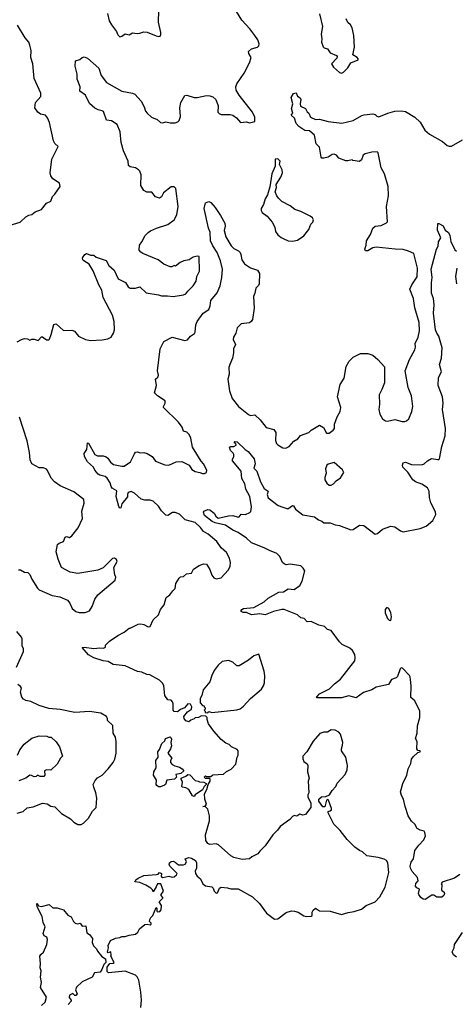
# Model space of a CAD drawing. Extents: x 2220520 to 2384350, y 721165 to 893491.
# Tile 221 of 256: x 2302137 to 2306312, y 828785 to 838187. Entities that reach past the tile are written whole.
import ezdxf

# ---------------------------------------------------------------- set-up
doc = ezdxf.new("R2010")
doc.units = 0

msp = doc.modelspace()

# ---------------------------------------------------------------- linework, layer by layer
at = {"layer": '0CON20XD'}
for points in [[(2302976.4, 838246.4), (2302993.8, 838175), (2303015, 838136.7), (2303063.3, 838075), (2303075, 838042.5), (2303095, 838024), (2303115, 838030), (2303145, 838053.3), (2303185, 838042.5), (2303215, 838062.5), (2303260, 838055), (2303285, 838057.5), (2303325, 838072.5), (2303357, 838067), (2303443, 838033), (2303465, 838027.5), (2303479.3, 838030.7), (2303486.7, 838045), (2303486.1, 838063.9), (2303466, 838165), (2303466.4, 838273.6)], [(2302439.3, 835180.7), (2302463, 835277), (2302485, 835282.5), (2302555, 835220), (2302635, 835222.5), (2302661.7, 835211.7), (2302700, 835165), (2302766.1, 835133.9), (2302815, 835124.4), (2302925, 835130), (2302980.5, 835139.5), (2303012.5, 835155), (2303035.9, 835194.1), (2303043.8, 835225), (2303040, 835305), (2303026, 835365), (2302936.2, 835535), (2302924.3, 835605), (2302893.3, 835655), (2302839.1, 835789.1), (2302801.7, 835851.7), (2302750, 835885), (2302740, 835895), (2302737, 835913), (2302760, 835945), (2302775, 835953.8), (2302815, 835940), (2302845, 835937.5), (2302868.3, 835918.3), (2302965, 835888), (2302990.9, 835840.9), (2303040, 835795), (2303078.3, 835711.7), (2303149.3, 835679.3), (2303175, 835636.7), (2303194.2, 835624.2), (2303245, 835624), (2303285, 835637.5), (2303348.3, 835578.3), (2303465, 835560.8), (2303495, 835550), (2303551.2, 835551.2), (2303605, 835544.2), (2303705, 835559.2), (2303725, 835568.8), (2303745, 835596.2), (2303796, 835645), (2303825, 835691.2), (2303831.4, 835735), (2303857.1, 835785), (2303852.5, 835925), (2303835, 835930), (2303795, 835920), (2303757.5, 835895), (2303706.1, 835883.9), (2303671.7, 835868.3), (2303627, 835833), (2303615, 835840), (2303591.7, 835828.3), (2303575, 835827.5), (2303515, 835852), (2303460, 835895), (2303313.8, 835955), (2303295, 835966), (2303281.2, 835985), (2303283.3, 836035), (2303305.8, 836065), (2303336.2, 836125), (2303365, 836156), (2303388.9, 836171.1), (2303445, 836197.1), (2303555, 836230.6), (2303615, 836276.2), (2303640, 836325), (2303654.3, 836405), (2303631.2, 836575), (2303615, 836591.2), (2303585, 836590), (2303512.5, 836535), (2303493.3, 836495), (2303475, 836484), (2303437.5, 836495), (2303400.7, 836540.7), (2303351.7, 836541.7), (2303325, 836557.5), (2303296, 836605), (2303298.1, 836705), (2303285, 836740), (2303273.3, 836755), (2303245, 836772.5), (2303193.6, 836783.6), (2303176.4, 836796.4), (2303173.3, 836835), (2303131.4, 836935), (2303106.9, 837015), (2303099.4, 837115), (2303070.8, 837185), (2303015, 837221.2), (2302967.5, 837227.5), (2302939.2, 837309.2), (2302927.3, 837317.3), (2302887.5, 837325), (2302855, 837342), (2302805, 837386.2), (2302765.8, 837465.8), (2302713.3, 837505), (2302716.7, 837545), (2302688, 837618), (2302687.7, 837667.7), (2302666.7, 837745), (2302672.5, 837795), (2302711.7, 837808.3), (2302735, 837827.5), (2302755, 837833.3), (2302785, 837818.8), (2302893.4, 837723.4), (2302917.1, 837655), (2302968.5, 837588.5), (2303115, 837505.5), (2303215.5, 837485.5), (2303238.8, 837475), (2303297.9, 837407.9), (2303327.5, 837355), (2303340.8, 837315), (2303355, 837296.2), (2303398.8, 837255), (2303452.7, 837232.7), (2303485, 837206.7), (2303505, 837203.8), (2303535, 837211.2), (2303575, 837203.8), (2303623.9, 837203.9), (2303648.3, 837211.7), (2303662.5, 837225), (2303676.1, 837263.9), (2303668.8, 837345), (2303678.8, 837395), (2303716.4, 837463.6), (2303735, 837466.7), (2303805, 837444), (2303835, 837444), (2303925, 837462), (2303955, 837461.2), (2303985, 837451.2), (2304013.8, 837425), (2304036, 837365), (2304031.2, 837305), (2304045, 837290), (2304065, 837283.1), (2304150.5, 837280.5), (2304175, 837274), (2304209.7, 837249.7), (2304250, 837205), (2304305, 837211.2), (2304335, 837203.8), (2304386.4, 837213.6), (2304386.2, 837255), (2304363.8, 837305), (2304236.2, 837465), (2304206.7, 837515), (2304203.3, 837545), (2304213.3, 837575), (2304284.1, 837675.9), (2304336, 837775), (2304351.2, 837825), (2304328, 837865), (2304326.2, 837885), (2304355, 837908.1), (2304410, 837925), (2304423.9, 837936.1), (2304425.9, 837955.9), (2304413.3, 837995), (2304386.7, 838035), (2304338.8, 838098.8), (2304261.2, 838181.2), (2304212, 838265)], [(2305004.2, 838244.2), (2305033.6, 838123.6), (2305020.8, 838049.2), (2305026, 838005), (2305022.7, 837972.7), (2305037.7, 837927.7), (2305048.3, 837918.3), (2305080.5, 837910.5), (2305105, 837872), (2305165, 837846.2), (2305172.5, 837835), (2305169.3, 837820.7), (2305117.5, 837765), (2305136.7, 837735), (2305195, 837682.5), (2305215, 837677.5), (2305235, 837687.5), (2305275, 837727.5), (2305303.6, 837776.4), (2305372.5, 837805), (2305372.5, 837815), (2305363.3, 837825), (2305323, 837853), (2305340, 837925), (2305333.3, 838035), (2305315, 838110), (2305299.3, 838139.3), (2305275, 838160), (2305257.5, 838195)], [(2302046.1, 836223.9), (2302142.5, 836255), (2302195, 836306.2), (2302225, 836321.2), (2302255, 836326.7), (2302285, 836351.2), (2302345.8, 836374.2), (2302395, 836436.7), (2302436.7, 836455), (2302451.7, 836498.3), (2302475, 836522.5), (2302523.3, 836595), (2302518.8, 836625), (2302455, 836667.5), (2302436.1, 836696.1), (2302428.2, 836725), (2302444.5, 836855), (2302487.5, 836937.5), (2302506.7, 836975), (2302474.1, 837004.1), (2302459.5, 837029.5), (2302422.2, 837205), (2302405, 837250), (2302385, 837276), (2302335.7, 837285.7), (2302310, 837305), (2302283.3, 837345), (2302288.8, 837395), (2302340, 837455), (2302340, 837485), (2302275.7, 837625), (2302261.9, 837765), (2302242.9, 837825), (2302245.9, 837894.1), (2302236.2, 837945), (2302223.6, 837973.6), (2302188.8, 838015), (2302116, 838135)], [(2304145.3, 834894.7), (2304136.5, 834865), (2304138.8, 834801.2), (2304127.8, 834755), (2304145, 834642.5), (2304170.6, 834570.6), (2304230.8, 834495), (2304325, 834416.2), (2304345, 834408.2), (2304385, 834413.3), (2304435.8, 834365), (2304495, 834292), (2304566.7, 834275), (2304586.2, 834245), (2304582.3, 834167.7), (2304591.7, 834141.7), (2304605, 834127.5), (2304655, 834099.2), (2304682.7, 834097.3), (2304715, 834112.5), (2304758.8, 834161.2), (2304796.7, 834185), (2304823.9, 834216.1), (2304903.3, 834245), (2304925, 834267.1), (2305005, 834316.7), (2305041.7, 834291.7), (2305070.5, 834240.5), (2305095, 834240), (2305135, 834267.5), (2305145.9, 834284.1), (2305148.8, 834325), (2305173.5, 834396.5), (2305201.4, 834445), (2305206.9, 834485), (2305177.1, 834585), (2305203.1, 834705), (2305240.8, 834765), (2305260, 834875), (2305287.5, 834925), (2305325, 834963.3), (2305395, 835000), (2305465, 835001.2), (2305512.5, 834985), (2305562.7, 834942.7), (2305623.9, 834873.9), (2305625, 834720), (2305601.2, 834655), (2305574.1, 834604.1), (2305576.9, 834515), (2305570.8, 834465), (2305581.1, 834421.1), (2305605.8, 834375.8), (2305635, 834358), (2305654.2, 834354.2), (2305725, 834368.6), (2305795, 834350), (2305818.3, 834351.7), (2305835, 834356.7), (2305856.7, 834375), (2305886.2, 834445), (2305896, 834495), (2305883.8, 834595), (2305852.9, 834675), (2305821.4, 834835), (2305865, 834943.3), (2305915.7, 835035), (2305921.2, 835058.8), (2305919.2, 835095), (2305945.7, 835155), (2305960.6, 835215), (2305958.1, 835295), (2305916, 835435), (2305901.4, 835525), (2305868, 835615), (2305886, 835655), (2305939.1, 835730.9), (2305940, 835815), (2305905, 835953.3), (2305856.4, 835976.4), (2305802.7, 835992.7), (2305726.1, 835996.1), (2305545, 836014), (2305515, 836007.5), (2305465, 835980), (2305445, 835978.8), (2305436, 835995), (2305449.5, 836035), (2305454.4, 836075), (2305492, 836135), (2305513.3, 836195), (2305535, 836216.7), (2305595, 836223.3), (2305643.6, 836246.4), (2305653, 836257), (2305644.4, 836405), (2305664.4, 836505), (2305658.9, 836595), (2305624.4, 836715), (2305592, 836772), (2305563.3, 836915), (2305553.9, 836923.9), (2305505, 836923.6), (2305441.2, 836905), (2305422.5, 836895), (2305405, 836850), (2305385, 836832.5), (2305323.6, 836843.6), (2305315, 836850), (2305275, 836838), (2305255, 836840), (2305190, 836865), (2305167.5, 836895), (2305145, 836902), (2305125, 836901.2), (2305085.6, 836874.4), (2305045, 836866), (2305026.1, 836866.1), (2305018.8, 836875), (2305005, 836970), (2304973, 837003), (2304955, 837083.3), (2304907, 837127), (2304865, 837130), (2304807.6, 837167.6), (2304780, 837195), (2304765, 837247.5), (2304734.1, 837274.1), (2304747.5, 837295), (2304736.2, 837335), (2304750.6, 837385), (2304732.5, 837445), (2304755, 837483.3), (2304780, 837490), (2304795, 837457.5), (2304820.7, 837440.7), (2304825.8, 837425.8), (2304818.1, 837385), (2304821.5, 837361.5), (2304869.7, 837339.7), (2304885, 837307.5), (2304902.5, 837295), (2304918.8, 837255), (2304965, 837235.4), (2305005, 837236.5), (2305087.5, 837215), (2305217.8, 837197.8), (2305325, 837224.4), (2305408.3, 837271.7), (2305432.3, 837277.7), (2305515, 837288.8), (2305535, 837283.3), (2305553.3, 837265), (2305571.2, 837261.2), (2305655.8, 837295.8), (2305725, 837314.3), (2305785, 837318), (2305825, 837311.2), (2305916.2, 837255), (2305965, 837207.5), (2306011.9, 837131.9), (2306054.6, 837094.6), (2306180, 837025), (2306225, 836986.2), (2306245, 836978), (2306265, 836980), (2306369.7, 837040.3)], [(2304745, 836073.3), (2304795, 836081.2), (2304855, 836123.8), (2304902, 836185), (2304922, 836235), (2304940, 836255), (2304946.2, 836275), (2304936.7, 836295), (2304915, 836310), (2304824.3, 836354.3), (2304766.7, 836375), (2304725, 836409.2), (2304645, 836450.8), (2304611.5, 836481.5), (2304596, 836505), (2304580, 836545), (2304593.8, 836585), (2304591.2, 836615), (2304633.8, 836685), (2304648.8, 836725), (2304646.7, 836755), (2304622.5, 836805), (2304627.5, 836835), (2304605, 836860), (2304580, 836855), (2304581.7, 836788.3), (2304546.7, 836715), (2304529.7, 836590.3), (2304505.8, 836515), (2304485, 836476.7), (2304467.9, 836422.1), (2304446.2, 836385), (2304446.4, 836366.4), (2304457, 836347), (2304505, 836310), (2304552.5, 836255), (2304576.7, 836205), (2304583.3, 836165), (2304605, 836132.5), (2304636.4, 836106.4), (2304657.7, 836097.7), (2304705, 836076.7), (2304745, 836073.3)], [(2303295, 828900), (2303275.8, 829015.8), (2303259.2, 829049.2), (2303245, 829063.3), (2303145, 829103.3), (2302987, 829087), (2302975, 829100), (2302972.5, 829125), (2302975, 829140), (2303000, 829175), (2303031.7, 829178.3), (2303040, 829185), (2303007.5, 829245), (2303012.5, 829255), (2303010, 829285), (2302985, 829277.5), (2302977, 829287), (2302986.2, 829325), (2302984.1, 829345.9), (2303005, 829393.3), (2303055, 829417.5), (2303095, 829423.8), (2303115, 829433.3), (2303145, 829433.3), (2303185, 829446.7), (2303245.7, 829454.3), (2303267.3, 829472.7), (2303284.1, 829505.9), (2303335, 829547.5), (2303355, 829550), (2303385, 829543.3), (2303395, 829550), (2303395, 829560), (2303380, 829575), (2303382.5, 829595), (2303390, 829615), (2303410, 829635), (2303441.7, 829708.3), (2303450, 829705), (2303450, 829675), (2303455, 829670), (2303477, 829673), (2303491.7, 829688.3), (2303495, 829730), (2303470, 829765), (2303505, 829800), (2303506.1, 829806.1), (2303490, 829825), (2303491.2, 829835), (2303513.3, 829865), (2303487.5, 829935), (2303453.8, 829935), (2303443.6, 829906.4), (2303415, 829860), (2303408.3, 829878.3), (2303390, 829895), (2303345, 829923.3), (2303285, 829948.8), (2303240, 829955), (2303247.5, 829975), (2303268.8, 829991.2), (2303323.4, 830016.6), (2303446, 830024), (2303461.2, 830028.8), (2303475, 830042.5), (2303492.5, 830035), (2303490, 830005), (2303505, 829997.5), (2303565, 830007.5), (2303595, 829999.2), (2303615, 830004), (2303637.7, 830022.3), (2303642.5, 830035), (2303574.2, 830105), (2303565.8, 830125), (2303570.8, 830135), (2303585, 830147.5), (2303605, 830150.8), (2303625, 830144), (2303656.8, 830116.8), (2303705, 830116.2), (2303720, 830125), (2303732.5, 830145), (2303720, 830175), (2303755, 830187.5), (2303781.7, 830181.7), (2303818.3, 830158.3), (2303826.7, 830136.7), (2303826.7, 830085), (2303814.4, 830055.6), (2303817.5, 830035), (2303835, 830007.5), (2303866.7, 829985), (2303890, 829935), (2303915, 829916.7), (2303976.1, 829906.1), (2303986, 829896), (2303997.5, 829865), (2304015, 829848), (2304030, 829850), (2304046.4, 829893.6), (2304065, 829902.5), (2304125, 829897.5), (2304155, 829887.5), (2304225, 829887.5), (2304363, 829813), (2304429.3, 829749.3), (2304497.5, 829655), (2304575, 829597.5), (2304605, 829602.5), (2304686.4, 829663.6), (2304735, 829676.7), (2304766.1, 829676.1), (2304800, 829665), (2304855, 829630), (2304875, 829623.8), (2304925, 829627.5), (2304932.5, 829635), (2304933.8, 829665), (2304943.3, 829685), (2304965, 829702.5), (2305005, 829678.8), (2305105, 829673.3), (2305215, 829642.5), (2305277.7, 829662.3), (2305335, 829672), (2305405, 829694), (2305451.7, 829728.3), (2305536.2, 829765), (2305579.8, 829810.2), (2305631.8, 829905), (2305668.1, 830045), (2305656, 830135), (2305645, 830157.5), (2305621.7, 830171.7), (2305565, 830186.2), (2305455, 830203.3), (2305415, 830242.5), (2305385, 830253.3), (2305342.5, 830285), (2305268.3, 830358.3), (2305202.5, 830445), (2305142.5, 830505), (2305086.7, 830615), (2305087.5, 830625), (2305105, 830633.3), (2305117.5, 830642.5), (2305118.8, 830655), (2305090, 830735), (2305085, 830740), (2305070, 830735), (2305055, 830670), (2305035, 830670), (2304997.5, 830725), (2304997.5, 830745), (2305023, 830767), (2305065, 830770), (2305100, 830785), (2305124.2, 830825.8), (2305160, 830865), (2305174.2, 830895.8), (2305250.5, 830979.5), (2305267.5, 831025), (2305270.8, 831065), (2305255.8, 831145), (2305215.8, 831205), (2305214.2, 831225), (2305225, 831260), (2305225.8, 831285.8), (2305203.6, 831363.6), (2305187.5, 831385), (2305155, 831402.5), (2305115, 831406.2), (2305080, 831385), (2305045, 831383.8), (2305008.3, 831371.7), (2304945, 831296.7), (2304883.8, 831196.2), (2304844, 831155), (2304845, 831130), (2304855, 831102.5), (2304885, 831082.5), (2304893.3, 831065), (2304890, 831005), (2304903.8, 830945), (2304896.2, 830915), (2304902.5, 830805), (2304892.5, 830785), (2304893, 830767), (2304920, 830705), (2304920, 830665), (2304871.7, 830598.3), (2304845, 830592.5), (2304815, 830600), (2304787, 830583), (2304765, 830587.5), (2304745, 830580), (2304719.3, 830550.7), (2304627, 830483), (2304603, 830447), (2304557, 830403), (2304485, 830297.5), (2304432.3, 830247.7), (2304415, 830223.3), (2304356.2, 830193.8), (2304335, 830173.8), (2304265, 830166.7), (2304185, 830186.7), (2304155, 830203.3), (2304038.3, 830308.3), (2304015, 830317.5), (2303955, 830312.5), (2303935, 830320), (2303918.3, 830348.3), (2303913, 830403), (2303953, 830537), (2303953.3, 830585), (2303935, 830650), (2303915, 830670), (2303890, 830675), (2303915, 830680), (2303922.5, 830695), (2303908.8, 830745), (2303903.9, 830796.1), (2303927.5, 830835), (2303940, 830885), (2303960, 830915), (2303960, 830935), (2303955, 830940), (2303913, 830943), (2303900, 830955), (2303915, 830967.5), (2303925, 830960), (2303965, 830960), (2303985, 830976.7), (2304085, 830982.5), (2304115, 831010), (2304159.3, 831030.7), (2304205, 831080), (2304217.5, 831145), (2304227.5, 831165), (2304227.5, 831205), (2304217, 831217), (2304163, 831243), (2304140, 831265), (2304109.3, 831279.3), (2304064.1, 831314.1), (2303992.5, 831395), (2303943, 831463), (2303930, 831505), (2303930, 831525), (2303918.3, 831538.3), (2303875, 831540), (2303847, 831523), (2303815, 831520), (2303805, 831510), (2303775, 831500), (2303755, 831482.5), (2303725, 831492.5), (2303708.8, 831515), (2303706.7, 831535), (2303740.5, 831579.5), (2303780, 831605), (2303783.8, 831625), (2303770.5, 831650.5), (2303745, 831653.8), (2303714.3, 831615.7), (2303675, 831600), (2303645, 831578.8), (2303615, 831580), (2303603.8, 831595), (2303603.6, 831653.6), (2303597.5, 831675), (2303585, 831690), (2303555, 831692.5), (2303523.9, 831733.9), (2303516, 831825), (2303505, 831850), (2303475, 831882), (2303381.7, 831931.7), (2303353.6, 831933.6), (2303306.4, 831956.4), (2303265, 831963.8), (2303146.4, 832016.4), (2303031.7, 832031.7), (2302985, 832057.5), (2302935, 832064.3), (2302846.7, 832095), (2302795, 832123.3), (2302734, 832194), (2302752.9, 832197.1), (2302845, 832182.2), (2302905, 832189.2), (2302940, 832185), (2302957.5, 832195), (2302957.5, 832215), (2302995, 832253.3), (2303075, 832307.5), (2303135, 832337.5), (2303185, 832377.5), (2303195, 832377.5), (2303270, 832415), (2303295, 832420), (2303325, 832413.3), (2303365, 832390), (2303385, 832392.5), (2303414.4, 832455.6), (2303466, 832505), (2303483.3, 832555), (2303518.6, 832601.4), (2303539.3, 832670.7), (2303573.8, 832695), (2303601.2, 832735), (2303623.8, 832755), (2303631.2, 832805), (2303661.2, 832855), (2303675, 832865.8), (2303705, 832871.2), (2303732.7, 832897.3), (2303778.8, 832901.2), (2303798.3, 832941.7), (2303853.9, 832976.1), (2303895, 832992.5), (2303925, 832987.5), (2303955.9, 832935.9), (2303975, 832882.5), (2303995, 832857.5), (2304015, 832846.7), (2304065, 832856.2), (2304130.5, 832929.5), (2304151.2, 832965), (2304153.8, 833005), (2304143.8, 833045), (2304115, 833100), (2304063.3, 833145), (2304023.3, 833205), (2303940, 833275), (2303895, 833300.8), (2303865, 833339.4), (2303815.7, 833385), (2303720.9, 833410.9), (2303665, 833466.7), (2303625, 833482.7), (2303599.5, 833480.5), (2303555, 833453.1), (2303535, 833455.6), (2303495, 833496.9), (2303465, 833542.9), (2303415, 833588.3), (2303385, 833599.8), (2303335, 833597.8), (2303298.5, 833608.5), (2303235, 833667.2), (2303205, 833680.9), (2303175, 833673.8), (2303167.5, 833655), (2303168.8, 833631.2), (2303114.2, 833565.8), (2303105, 833527.5), (2303095, 833522.5), (2303085, 833540), (2303060, 833635), (2303065, 833690), (2303022.5, 833715), (2303010.7, 833730.7), (2303001.2, 833765), (2302975, 833810), (2302954.2, 833824.2), (2302905, 833837.5), (2302889.1, 833849.1), (2302856.2, 833885), (2302843.3, 833915), (2302786.7, 833966.7), (2302756.9, 834015), (2302753.8, 834046.2), (2302778.3, 834081.7), (2302785, 834147.5), (2302796.2, 834145), (2302855, 834034.3), (2302881.7, 834021.7), (2302935, 834021.1), (2302965, 834013.8), (2302981.2, 834001.2), (2303005, 833960.8), (2303035, 833940), (2303115, 833922.5), (2303135.7, 833924.3), (2303196.2, 833963.8), (2303235, 834043.3), (2303245, 834056.2), (2303265, 834061.2), (2303290.7, 834050.7), (2303325, 834053.3), (2303355, 834046), (2303405.7, 834015.7), (2303435, 833971.2), (2303525.7, 833935.7), (2303565, 833934.2), (2303635, 833966), (2303688.3, 833968.3), (2303756.7, 833935), (2303785, 833893.3), (2303815, 833873.8), (2303860, 833865), (2303885, 833852.5), (2303903.6, 833853.6), (2303923.3, 833865), (2303926.2, 833885), (2303895.8, 833945), (2303871.9, 833971.9), (2303790, 834105), (2303772.6, 834192.6), (2303758.1, 834225), (2303735, 834248), (2303705, 834256.7), (2303692.5, 834295), (2303654.5, 834344.5), (2303513.3, 834485), (2303511.2, 834495), (2303530, 834525), (2303527.9, 834547.9), (2303453.8, 834595), (2303426.2, 834625), (2303446.7, 834695), (2303436.7, 834755), (2303457.5, 834775), (2303466.1, 834793.9), (2303454.2, 834835), (2303480, 835045), (2303514.2, 835115.8), (2303595, 835154.6), (2303715.7, 835124.3), (2303740.8, 835129.2), (2303770, 835165), (2303809.8, 835190.2), (2303816.4, 835205), (2303822.1, 835275), (2303835, 835305.8), (2303893.3, 835385), (2303945, 835421.4), (2303958.2, 835455), (2303965, 835506.2), (2304025, 835579.2), (2304054.5, 835645.5), (2304071.2, 835725), (2304076.8, 835805), (2304057.9, 835885), (2304026.2, 835965), (2303985, 836027.1), (2303962.9, 836075), (2303957.6, 836157.6), (2303941.4, 836195), (2303902.9, 836385), (2303915, 836440), (2303945, 836452.5), (2303965, 836442.5), (2304008, 836395), (2304056.3, 836316.3), (2304099.2, 836245), (2304100.9, 836215), (2304092.7, 836175), (2304107.1, 836115), (2304158.3, 836028.3), (2304185, 836001.9), (2304229.4, 835979.4), (2304244.3, 835965), (2304253.3, 835945), (2304261.1, 835895), (2304286.2, 835856.2), (2304345, 835817.8), (2304410, 835795), (2304431.2, 835765), (2304428.6, 835665), (2304421.3, 835648.7), (2304394.2, 835625), (2304386, 835575), (2304374.3, 835545), (2304378.9, 835431.1), (2304362.9, 835325), (2304351.4, 835305), (2304335, 835291.9), (2304255, 835284.4), (2304216.7, 835245), (2304204.5, 835195), (2304180.3, 835155), (2304180, 835135), (2304200, 835085), (2304182.7, 835045), (2304182.1, 835005), (2304170.8, 834955), (2304145.3, 834894.7)], [(2306344.1, 830025.9), (2306295, 829991.2), (2306177, 829953), (2306167.5, 829935), (2306172.5, 829925), (2306170, 829875), (2306196.4, 829856.4), (2306197.5, 829845), (2306192.5, 829825), (2306175, 829807.5), (2306125, 829810), (2306097, 829827), (2306077, 829827), (2306015, 829786.7), (2305995, 829790), (2305974, 829804), (2305953.3, 829835), (2305950, 829845), (2305960, 829885), (2305935, 829896.7), (2305921.2, 829915), (2305925, 829940), (2305946.4, 829963.6), (2305942, 829995), (2305890, 830055), (2305874.2, 830084.2), (2305870.8, 830105), (2305878.8, 830141.2), (2305903.8, 830175), (2305916.9, 830255), (2305952.5, 830305), (2306001.2, 830355), (2306016.2, 830395), (2306012.5, 830425), (2306005, 830437.5), (2305965, 830448.8), (2305938.8, 830465), (2305915.6, 830505.6), (2305884.4, 830534.4), (2305852.5, 830585), (2305823.1, 830675), (2305808.1, 830745), (2305788.5, 830778.5), (2305778.1, 830815), (2305800.6, 830895), (2305840.5, 830975), (2305853.1, 831035), (2305876.2, 831085), (2305883.3, 831125), (2305900.7, 831149.3), (2305945, 831190), (2305967.5, 831195), (2305967.5, 831205), (2305945, 831210), (2305934, 831224), (2305936.9, 831295), (2305922, 831325), (2305936.3, 831373.7), (2305940, 831445), (2305962.2, 831525), (2305963.3, 831585), (2305915, 831683.8), (2305876.2, 831715), (2305879.2, 831825), (2305874.2, 831885.8), (2305872.3, 831912.3), (2305863.8, 831925), (2305798.8, 831995), (2305785, 831998.6), (2305775, 831990), (2305751.2, 831915), (2305736.4, 831903.6), (2305691.8, 831888.2), (2305665, 831839.4), (2305547, 831813), (2305505, 831788.8), (2305425, 831763.3), (2305355, 831713.3), (2305285, 831731.2), (2305215, 831711.2), (2304980.3, 831710.3), (2304976.2, 831715), (2304980.6, 831725), (2305005, 831750.4), (2305100.8, 831799.2), (2305146.2, 831845), (2305205, 831888.8), (2305341.4, 832065), (2305345.8, 832095), (2305340.8, 832125), (2305319.2, 832165), (2305295, 832185.7), (2305222, 832222), (2305196.4, 832246.4), (2305115, 832353.3), (2305080, 832365), (2305052.9, 832392.9), (2304996.7, 832405), (2304925, 832442), (2304885, 832436.7), (2304858.3, 832468.3), (2304825, 832476.7), (2304793.3, 832505), (2304665, 832554.2), (2304645, 832556), (2304565, 832535.6), (2304485, 832504.6), (2304435, 832514.5), (2304355, 832504.2), (2304306.7, 832526.7), (2304275, 832527.1), (2304256, 832536), (2304253.8, 832545), (2304260, 832555), (2304276.7, 832565), (2304376, 832575), (2304475, 832630), (2304513.8, 832665), (2304615, 832722.2), (2304660, 832725), (2304705, 832753.8), (2304762.5, 832745), (2304815.7, 832784.3), (2304837.5, 832825), (2304862.5, 832925), (2304849.3, 832949.3), (2304825, 832973.1), (2304725, 832987.5), (2304685, 832982.5), (2304665, 832990), (2304650, 833005), (2304625, 833062.5), (2304595, 833090), (2304525, 833118), (2304476.2, 833145), (2304352.4, 833192.4), (2304305, 833236.8), (2304225, 833291.8), (2304173.9, 833313.9), (2304105, 833359.7), (2304005, 833382.7), (2303976.5, 833395), (2303905, 833454.4), (2303894.4, 833485), (2303898.8, 833495), (2303935, 833511.4), (2303955, 833506.7), (2303998, 833475), (2304012, 833445), (2304035, 833428), (2304135, 833451.2), (2304175, 833452.2), (2304225, 833436.2), (2304235, 833440), (2304255, 833466.2), (2304295, 833463.3), (2304338.3, 833481.7), (2304347.5, 833492.5), (2304353.1, 833535), (2304338.9, 833635), (2304299.6, 833705), (2304290.4, 833755), (2304262.5, 833805), (2304255.6, 833875), (2304173.1, 833975), (2304171.5, 833988.5), (2304184.5, 834015), (2304185.7, 834035.7), (2304179.5, 834049.5), (2304152.9, 834075), (2304142.9, 834105), (2304155, 834112), (2304185, 834113.3), (2304207.5, 834125), (2304205, 834140), (2304192.5, 834145), (2304190, 834155), (2304195, 834160), (2304217.5, 834155), (2304291.9, 834081.9), (2304321.2, 834065), (2304378.1, 833995), (2304389.2, 833945), (2304377.5, 833905), (2304405, 833877.5), (2304438.9, 833775), (2304475, 833710), (2304512.5, 833685), (2304502.5, 833655), (2304512.1, 833622.1), (2304608.5, 833548.5), (2304653.7, 833533.7), (2304702, 833518), (2304745, 833548), (2304755, 833546.7), (2304774.3, 833514.3), (2304845, 833458), (2304955, 833439.2), (2304995, 833410), (2305025, 833400), (2305045, 833384.2), (2305105, 833382), (2305155, 833362.5), (2305195, 833358), (2305305, 833317.5), (2305325, 833318.1), (2305385, 833359.4), (2305426.3, 833356.3), (2305535, 833275.4), (2305558.4, 833281.6), (2305605, 833322), (2305685, 833352), (2305725, 833344), (2305777.3, 833307.3), (2305805, 833297.5), (2305965, 833328.5), (2306025, 833350.8), (2306086, 833405), (2306115, 833462.5), (2306114.3, 833485), (2306091.3, 833531.3), (2306068.7, 833575), (2306055.4, 833625), (2306051.5, 833685), (2306036.6, 833716.6), (2305982.2, 833752.2), (2305923.3, 833775), (2305895, 833794.2), (2305846.9, 833866.9), (2305801.2, 833915), (2305796.2, 833935), (2305805, 833956.7), (2305825, 833962.5), (2305885, 833938.6), (2305983.3, 833936.7), (2306004.7, 833945.3), (2306037.1, 833975), (2306075, 833996.4), (2306135, 833986.2), (2306145, 833986.7), (2306151.2, 833995), (2306173.3, 834113.3), (2306205.5, 834215), (2306208.9, 834285), (2306180.7, 834465), (2306186.5, 834525), (2306178.8, 834585), (2306140, 834695), (2306140.3, 834769.7), (2306169.2, 834825), (2306150.6, 834895), (2306169.2, 834955), (2306176.4, 835055), (2306145, 835163.8), (2306124.3, 835195), (2306114.4, 835225), (2306093.3, 835385), (2306099.6, 835465), (2306094.2, 835525), (2306076.3, 835575), (2306073.8, 835673.8), (2306079.6, 835725), (2306072.5, 835805), (2306122.7, 835995), (2306139.2, 836025), (2306140.6, 836065), (2306162.5, 836105), (2306132.3, 836177.7), (2306135, 836240), (2306145, 836242.5), (2306185, 836220), (2306207, 836177), (2306238.8, 836155), (2306251.2, 836125), (2306258, 836068), (2306298.3, 835988.3), (2306315, 835976.7)], [(2306316.2, 835815), (2306303.6, 835733.6), (2306314.1, 835664.1)], [(2302115, 835110), (2302155.5, 835134.5), (2302185, 835144.3), (2302210.8, 835140.8), (2302235, 835127.5), (2302255, 835137.5), (2302275, 835137.5), (2302315, 835123.3), (2302345, 835157.5), (2302355, 835157.5), (2302395, 835128.8), (2302415, 835130), (2302423.6, 835136.4), (2302439.3, 835180.7)], [(2302125, 832932.5), (2302145, 832932.5), (2302183, 832913), (2302215, 832910), (2302235, 832890), (2302253.3, 832845), (2302307.7, 832757.7), (2302325, 832743.8), (2302448.3, 832688.3), (2302520, 832675), (2302593.6, 832643.6), (2302616.7, 832615), (2302640, 832565), (2302675, 832536.7), (2302705, 832527.5), (2302765, 832526.7), (2302805, 832543.3), (2302832, 832585), (2302857.3, 832652.7), (2302886.2, 832695), (2303050, 832835), (2303056.7, 832865), (2303047, 832887), (2303036.2, 832955), (2303068, 833015), (2303064.1, 833034.1), (2303045, 833044), (2303025, 833041.2), (2302935.8, 832954.2), (2302885, 832930), (2302695, 832900), (2302620.7, 832910.7), (2302536.7, 832955), (2302506.2, 833035), (2302486.7, 833105), (2302500, 833175), (2302515, 833190), (2302555, 833206.2), (2302573.3, 833245), (2302585, 833253.3), (2302615, 833242.5), (2302635, 833257.5), (2302698, 833335), (2302737.5, 833425), (2302732.5, 833495), (2302755, 833570), (2302751.4, 833605), (2302655, 833678.8), (2302525, 833735.8), (2302471.2, 833775), (2302439.1, 833809.1), (2302405, 833884), (2302395, 833894.3), (2302365, 833906.7), (2302325, 833906.7), (2302255, 833947.5), (2302236.7, 833985), (2302231.2, 834055), (2302210, 834165), (2302135, 834392.5)], [(2305115, 833742.5), (2305137.5, 833755), (2305162.5, 833785), (2305205, 833812.5), (2305236.7, 833865), (2305225, 833890), (2305145, 833960), (2305085.9, 833944.1), (2305075, 833932.5), (2305061.7, 833898.3), (2305066.4, 833856.4), (2305054.2, 833815.8), (2305056.2, 833795), (2305075, 833762.5), (2305095, 833742.5), (2305115, 833742.5)], [(2305685, 832450), (2305692.5, 832485), (2305686.7, 832525), (2305666.4, 832566.4), (2305655, 832572.5), (2305645, 832570), (2305631.2, 832555), (2305633.3, 832525), (2305655, 832470), (2305670, 832455), (2305685, 832450)], [(2302106.2, 832005), (2302174.2, 832155.8), (2302173.9, 832183.9), (2302160, 832205), (2302160, 832275), (2302155, 832290), (2302111.2, 832345)], [(2303935, 831570), (2303945, 831580), (2303975, 831572.5), (2304215, 831596.2), (2304245, 831606.7), (2304277.7, 831632.3), (2304345, 831706.2), (2304448.8, 831795), (2304468.8, 831825), (2304478, 831855), (2304481.2, 831921.2), (2304474.2, 831965), (2304425, 832130), (2304375, 832112.5), (2304325, 832070), (2304235, 832016.2), (2304215, 832018), (2304175, 832053.8), (2304135, 832068.8), (2304075, 832058.8), (2304033.8, 832025), (2303997, 831973), (2303974.5, 831925.5), (2303955, 831863.3), (2303891.7, 831788.3), (2303877.5, 831735), (2303862.5, 831705), (2303863, 831663), (2303885, 831640), (2303900, 831635), (2303900, 831625), (2303910, 831615), (2303910, 831605), (2303900, 831595), (2303910, 831585), (2303911.7, 831571.7), (2303935, 831570)], [(2302115, 830610), (2302170, 830625), (2302208.3, 830661.7), (2302265, 830672.5), (2302355, 830706.7), (2302399.3, 830699.3), (2302435, 830677.5), (2302475, 830670), (2302537, 830607), (2302625, 830557.5), (2302653.9, 830523.9), (2302692, 830502), (2302725, 830503.8), (2302746.7, 830515), (2302795.9, 830564.1), (2302835, 830630), (2302867.5, 830665), (2302876.7, 830755), (2302866.7, 830805), (2302845, 830860), (2302841.2, 830885), (2302857.7, 830922.3), (2302882.7, 830947.3), (2302926.2, 830975), (2302985, 831034), (2303031.4, 831095), (2303045.9, 831125.9), (2303058.6, 831185), (2303061.2, 831295), (2303053.3, 831335), (2303030, 831375), (2303028.3, 831448.3), (2302976.7, 831495), (2302977.5, 831515), (2302967.5, 831535), (2302915, 831566.7), (2302805, 831582.5), (2302665, 831573.3), (2302525, 831600), (2302415, 831610), (2302325, 831640), (2302245, 831676.7), (2302195, 831686.7), (2302175, 831698.8), (2302159.7, 831719.7), (2302143.8, 831765), (2302155.5, 831805.5), (2302145, 831821.2), (2302119.3, 831839.3)], [(2302117.5, 831165), (2302140, 831215), (2302180.5, 831269.5), (2302255, 831326.7), (2302325, 831350), (2302396.4, 831346.4), (2302415, 831337.5), (2302437, 831337), (2302485, 831292.5), (2302516.7, 831245), (2302547.5, 831155), (2302527.5, 831135), (2302495, 831077.5), (2302435, 831022.5), (2302395, 831022.9), (2302374.6, 831015.4), (2302377.3, 830972.7), (2302369.7, 830960.3), (2302335, 830961.2), (2302307, 830973), (2302295, 830960), (2302275, 830956.2), (2302251.4, 830971.4), (2302235, 830974.3), (2302195, 830944.2), (2302129.3, 830920.7)], [(2303485, 830863.3), (2303465, 830863.3), (2303448.8, 830875), (2303444, 830885), (2303447, 830927), (2303417.5, 830975), (2303420, 831005), (2303442.5, 831045), (2303440, 831115), (2303462.5, 831145), (2303457.5, 831195), (2303475, 831220), (2303497.5, 831275), (2303525, 831300), (2303532.5, 831325), (2303575, 831338.8), (2303583.6, 831333.6), (2303588.3, 831318.3), (2303582.5, 831285), (2303588.8, 831255), (2303578.8, 831225), (2303553.3, 831185), (2303592.5, 831135), (2303580, 831115), (2303578.8, 831095), (2303595, 831076.7), (2303621.7, 831061.7), (2303665, 831050), (2303692.5, 831035), (2303706.2, 831015), (2303679.5, 830990.5), (2303631.7, 830978.3), (2303637.5, 830955), (2303616.7, 830935), (2303545, 830926.2), (2303532.5, 830885), (2303523.6, 830876.4), (2303485, 830863.3)], [(2303805, 830770), (2303790, 830775), (2303755, 830837.5), (2303725, 830852.5), (2303695, 830857.5), (2303687.5, 830865), (2303693.8, 830905), (2303680, 830935), (2303682.5, 830945), (2303725, 830963.8), (2303745, 830980), (2303765, 830976), (2303815, 830923.3), (2303845, 830917.5), (2303858.3, 830908.3), (2303897, 830907), (2303920, 830895), (2303920, 830885), (2303900, 830865), (2303886.4, 830833.6), (2303813.9, 830786.1), (2303805, 830770)], [(2302346.4, 828773.6), (2302380, 828805), (2302393.3, 828855), (2302337.5, 828945), (2302347.5, 828995), (2302337.5, 829045), (2302343.8, 829105), (2302333.3, 829135), (2302336.7, 829175), (2302328.8, 829245), (2302338.3, 829261.7), (2302366.2, 829283.8), (2302396.7, 829355), (2302403.3, 829405), (2302396.4, 829426.4), (2302370.7, 829440.7), (2302360.7, 829460.7), (2302382.5, 829525), (2302362.5, 829565), (2302352.5, 829625), (2302303.3, 829715), (2302300, 829745), (2302305, 829750), (2302316.7, 829726.7), (2302345, 829718.8), (2302419.3, 829739.3), (2302455, 829707.5), (2302495, 829706.7), (2302555, 829686.7), (2302598, 829638), (2302629.3, 829619.3), (2302652.5, 829575), (2302669.3, 829559.3), (2302695, 829553.3), (2302715, 829560), (2302735, 829532.5), (2302770, 829535), (2302779.3, 829469.3), (2302805, 829452.5), (2302833.3, 829415), (2302830, 829375), (2302844.2, 829344.2), (2302872.5, 829315), (2302881.7, 829291.7), (2302923, 829243), (2302959.4, 829219.4), (2302961.2, 829185), (2302943.3, 829165), (2302923.6, 829116.4), (2302906.4, 829093.6), (2302852.5, 829085), (2302830, 829045), (2302735, 829001.2), (2302680.7, 828949.3), (2302672.5, 828925), (2302687.5, 828885), (2302675, 828870), (2302665, 828870), (2302645, 828890), (2302615, 828872.5), (2302610.7, 828850.7), (2302630, 828825), (2302630, 828815), (2302600, 828785)], [(2306315, 829234), (2306285, 829257.5), (2306273.8, 829285), (2306291.2, 829325), (2306296.2, 829355), (2306369.7, 829470.3)], [(2303295.7, 828755), (2303302.9, 828825), (2303295, 828900)]]:
    msp.add_lwpolyline(points, dxfattribs=at)

doc.saveas('drawing.dxf')
